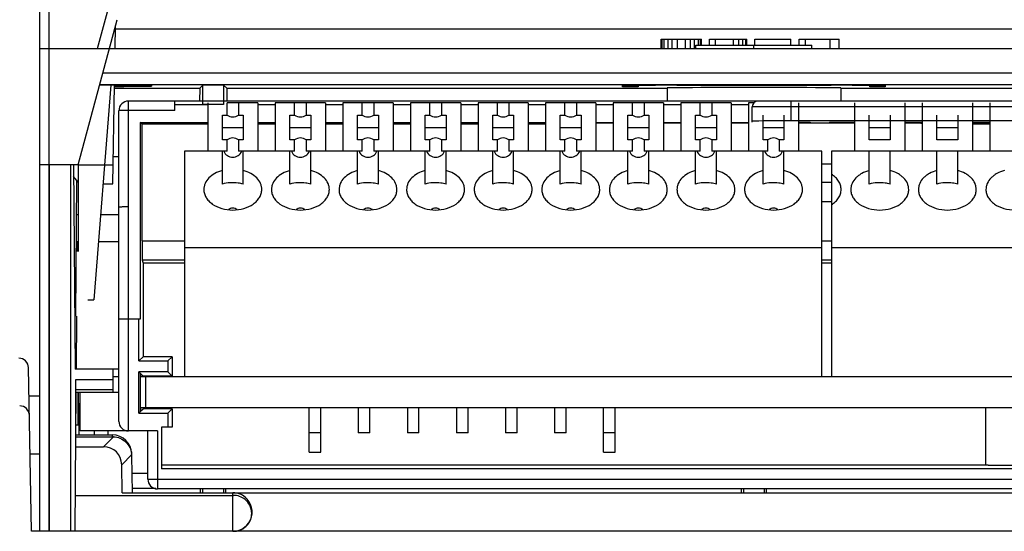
# Model space of a CAD drawing. Header units: millimetres. Extents: x 1117 to 38156, y -1945 to 7303.
# Tile 72 of 256: x 2638 to 2689, y 1294 to 1320. Entities that reach past the tile are written whole.
import ezdxf

# ---------------------------------------------------------------- set-up
doc = ezdxf.new("R2010")
doc.units = ezdxf.units.MM

msp = doc.modelspace()

# ---------------------------------------------------------------- linework, layer by layer
at = {"linetype": 'Continuous'}
for p, q in [((2639.257, 1293.718), (2639.257, 1334.718)), ((2638.757, 1334.218), (2638.757, 1293.718)), ((2644.446, 1328.753), (2641.757, 1318.718)), ((2640.772, 1312.718), (2642.787, 1320.236)), ((2642.68, 1318.718), (2642.7, 1319.914)), ((2642.696, 1319.761), (2708.757, 1319.761)), ((2670.957, 1318.718), (2670.957, 1319.218)), ((2670.957, 1319.218), (2673.041, 1319.218)), ((2671.009, 1318.718), (2671.009, 1319.218)), ((2671.114, 1318.718), (2671.114, 1319.218)), ((2671.322, 1318.718), (2671.322, 1319.218)), ((2671.53, 1318.718), (2671.53, 1319.218)), ((2671.791, 1318.718), (2671.791, 1319.218)), ((2672.207, 1318.718), (2672.207, 1319.218)), ((2672.468, 1318.718), (2672.468, 1319.218)), ((2672.676, 1318.718), (2672.676, 1319.218)), ((2672.884, 1318.918), (2672.884, 1319.218)), ((2672.989, 1318.918), (2672.989, 1319.218)), ((2673.041, 1318.918), (2673.041, 1319.218)), ((2673.457, 1318.918), (2673.457, 1319.218)), ((2673.457, 1319.218), (2675.384, 1319.218)), ((2673.77, 1318.918), (2673.77, 1319.218)), ((2674.707, 1318.918), (2674.707, 1319.218)), ((2674.968, 1318.918), (2674.968, 1319.218)), ((2675.176, 1318.918), (2675.176, 1319.218)), ((2675.332, 1318.918), (2675.332, 1319.218)), ((2675.384, 1318.918), (2675.384, 1319.218)), ((2675.801, 1318.918), (2675.801, 1319.218)), ((2675.801, 1319.218), (2677.676, 1319.218)), ((2677.676, 1318.918), (2677.676, 1319.218)), ((2678.093, 1318.918), (2678.093, 1319.218)), ((2678.093, 1319.218), (2680.176, 1319.218)), ((2678.405, 1319.218), (2678.405, 1318.918)), ((2679.707, 1318.718), (2679.707, 1319.218)), ((2680.176, 1318.718), (2680.176, 1319.218)), ((2712.757, 1318.718), (2638.757, 1318.718)), ((2672.757, 1318.718), (2672.757, 1318.918)), ((2672.757, 1318.918), (2678.757, 1318.918)), ((2675.757, 1318.718), (2675.757, 1318.918)), ((2678.757, 1318.718), (2678.757, 1318.918)), ((2711.121, 1317.465), (2642.044, 1317.465)), ((2642.462, 1316.844), (2641.572, 1305.718)), ((2644.556, 1316.844), (2641.878, 1316.844)), ((2711.118, 1316.862), (2641.882, 1316.862)), ((2642.557, 1311.725), (2642.647, 1316.844)), ((2642.644, 1316.71), (2643.132, 1316.71)), ((2643.132, 1316.68), (2642.644, 1316.68)), ((2642.644, 1316.678), (2647.057, 1316.678)), ((2642.646, 1316.788), (2644.555, 1316.788)), ((2643.132, 1316.68), (2643.132, 1316.71)), ((2644.556, 1316.844), (2644.555, 1316.788)), ((2647.057, 1316.678), (2647.047, 1316.018)), ((2647.057, 1316.678), (2647.228, 1316.849)), ((2647.223, 1315.833), (2647.228, 1316.849)), ((2648.287, 1316.849), (2647.228, 1316.849)), ((2648.287, 1316.849), (2648.292, 1315.833)), ((2648.458, 1316.678), (2648.287, 1316.849)), ((2648.458, 1316.678), (2648.468, 1316.018)), ((2648.458, 1316.678), (2671.257, 1316.678)), ((2668.957, 1316.755), (2668.957, 1316.819)), ((2669.757, 1316.755), (2668.957, 1316.755)), ((2669.757, 1316.819), (2669.757, 1316.755)), ((2671.257, 1316.695), (2671.257, 1316.018)), ((2671.757, 1316.834), (2672.757, 1316.834)), ((2679.757, 1316.83), (2671.757, 1316.83)), ((2673.757, 1316.839), (2673.757, 1316.843)), ((2673.757, 1316.843), (2677.757, 1316.843)), ((2677.757, 1316.843), (2677.757, 1316.839)), ((2678.757, 1316.834), (2679.757, 1316.834)), ((2680.257, 1316.695), (2680.257, 1316.018)), ((2680.257, 1316.678), (2703.057, 1316.678)), ((2681.757, 1316.755), (2681.757, 1316.819)), ((2682.557, 1316.755), (2681.757, 1316.755)), ((2682.557, 1316.819), (2682.557, 1316.755)), ((2643.372, 1298.918), (2643.372, 1316.018)), ((2708.172, 1316.018), (2643.372, 1316.018)), ((2645.772, 1315.536), (2645.772, 1316.018)), ((2677.672, 1316.018), (2677.672, 1314.987)), ((2642.872, 1299.418), (2642.872, 1315.518)), ((2645.772, 1315.536), (2643.372, 1315.536)), ((2647.472, 1315.818), (2645.772, 1315.818)), ((2648.292, 1315.833), (2647.223, 1315.833)), ((2647.472, 1315.918), (2647.472, 1313.418)), ((2648.472, 1315.295), (2648.472, 1315.918)), ((2650.072, 1315.918), (2648.472, 1315.918)), ((2649.072, 1315.918), (2649.072, 1315.295)), ((2650.072, 1315.918), (2650.072, 1313.418)), ((2650.972, 1315.818), (2650.072, 1315.818)), ((2650.972, 1315.918), (2650.972, 1313.418)), ((2653.572, 1315.918), (2650.972, 1315.918)), ((2651.972, 1315.295), (2651.972, 1315.918)), ((2652.572, 1315.918), (2652.572, 1315.295)), ((2653.572, 1315.918), (2653.572, 1313.418)), ((2654.472, 1315.818), (2653.572, 1315.818)), ((2654.472, 1315.918), (2654.472, 1313.418)), ((2657.072, 1315.918), (2654.472, 1315.918)), ((2655.472, 1315.295), (2655.472, 1315.918)), ((2656.072, 1315.918), (2656.072, 1315.295)), ((2657.072, 1315.918), (2657.072, 1313.418)), ((2657.972, 1315.818), (2657.072, 1315.818)), ((2657.972, 1315.918), (2657.972, 1313.418)), ((2660.572, 1315.918), (2657.972, 1315.918)), ((2658.972, 1315.295), (2658.972, 1315.918)), ((2659.572, 1315.918), (2659.572, 1315.295)), ((2660.572, 1315.918), (2660.572, 1313.418)), ((2661.472, 1315.818), (2660.572, 1315.818)), ((2661.472, 1315.918), (2661.472, 1313.418)), ((2664.072, 1315.918), (2661.472, 1315.918)), ((2662.472, 1315.295), (2662.472, 1315.918)), ((2663.072, 1315.918), (2663.072, 1315.295)), ((2664.072, 1315.918), (2664.072, 1313.418)), ((2664.972, 1315.818), (2664.072, 1315.818)), ((2664.972, 1315.918), (2664.972, 1313.418)), ((2667.572, 1315.918), (2664.972, 1315.918)), ((2665.972, 1315.295), (2665.972, 1315.918)), ((2666.572, 1315.918), (2666.572, 1315.295)), ((2667.572, 1315.918), (2667.572, 1313.418)), ((2668.472, 1315.818), (2667.572, 1315.818)), ((2668.472, 1315.918), (2668.472, 1313.418)), ((2671.072, 1315.918), (2668.472, 1315.918)), ((2669.472, 1315.295), (2669.472, 1315.918)), ((2670.072, 1315.918), (2670.072, 1315.295)), ((2671.072, 1315.918), (2671.072, 1313.418)), ((2671.972, 1315.818), (2671.072, 1315.818)), ((2671.972, 1315.918), (2671.972, 1313.418)), ((2674.572, 1315.918), (2671.972, 1315.918)), ((2672.972, 1315.295), (2672.972, 1315.918)), ((2673.572, 1315.918), (2673.572, 1315.295)), ((2674.572, 1315.918), (2674.572, 1313.418)), ((2675.472, 1315.818), (2674.572, 1315.818)), ((2675.472, 1315.918), (2675.472, 1313.418)), ((2675.752, 1315.918), (2675.472, 1315.918)), ((2675.672, 1314.931), (2675.672, 1315.718)), ((2708.172, 1315.718), (2675.672, 1315.718)), ((2678.072, 1315.918), (2678.072, 1313.418)), ((2680.972, 1315.918), (2680.972, 1313.418)), ((2683.572, 1315.918), (2683.572, 1313.418)), ((2684.472, 1315.918), (2684.472, 1313.418)), ((2687.072, 1315.918), (2687.072, 1313.418)), ((2687.972, 1315.918), (2687.972, 1313.418)), ((2643.975, 1314.915), (2643.973, 1304.718)), ((2644.072, 1314.818), (2643.975, 1314.915)), ((2643.975, 1314.915), (2647.472, 1314.915)), ((2648.232, 1314.004), (2648.232, 1315.295)), ((2648.232, 1315.295), (2648.472, 1315.295)), ((2649.072, 1315.295), (2649.313, 1315.295)), ((2649.313, 1315.295), (2649.313, 1314.004)), ((2650.072, 1314.915), (2650.972, 1314.915)), ((2651.732, 1314.004), (2651.732, 1315.295)), ((2651.732, 1315.295), (2651.972, 1315.295)), ((2652.572, 1315.295), (2652.813, 1315.295)), ((2652.813, 1315.295), (2652.813, 1314.004)), ((2653.572, 1314.915), (2654.472, 1314.915)), ((2655.232, 1314.004), (2655.232, 1315.295)), ((2655.232, 1315.295), (2655.472, 1315.295)), ((2656.072, 1315.295), (2656.313, 1315.295)), ((2656.313, 1315.295), (2656.313, 1314.004)), ((2657.072, 1314.915), (2657.972, 1314.915)), ((2658.732, 1314.004), (2658.732, 1315.295)), ((2658.732, 1315.295), (2658.972, 1315.295)), ((2659.572, 1315.295), (2659.813, 1315.295)), ((2659.813, 1315.295), (2659.813, 1314.004)), ((2660.572, 1314.915), (2661.472, 1314.915)), ((2662.232, 1314.004), (2662.232, 1315.295)), ((2662.232, 1315.295), (2662.472, 1315.295)), ((2663.072, 1315.295), (2663.313, 1315.295)), ((2663.313, 1315.295), (2663.313, 1314.004)), ((2664.072, 1314.915), (2664.972, 1314.915)), ((2665.732, 1314.004), (2665.732, 1315.295)), ((2665.732, 1315.295), (2665.972, 1315.295)), ((2666.572, 1315.295), (2666.813, 1315.295)), ((2666.813, 1315.295), (2666.813, 1314.004)), ((2667.572, 1314.915), (2668.472, 1314.915)), ((2669.232, 1314.004), (2669.232, 1315.295)), ((2669.232, 1315.295), (2669.472, 1315.295)), ((2670.072, 1315.295), (2670.313, 1315.295)), ((2670.313, 1315.295), (2670.313, 1314.004)), ((2671.072, 1314.915), (2671.972, 1314.915)), ((2672.732, 1314.004), (2672.732, 1315.295)), ((2672.732, 1315.295), (2672.972, 1315.295)), ((2673.572, 1315.295), (2673.813, 1315.295)), ((2673.813, 1315.295), (2673.813, 1314.004)), ((2674.572, 1314.915), (2675.472, 1314.915)), ((2676.232, 1314.004), (2676.232, 1315.295)), ((2677.313, 1315.295), (2677.313, 1314.004)), ((2707.641, 1314.987), (2677.672, 1314.987)), ((2678.072, 1314.92), (2678.672, 1314.92)), ((2678.672, 1314.92), (2678.672, 1314.915)), ((2679.672, 1314.92), (2679.672, 1314.915)), ((2679.672, 1314.92), (2680.972, 1314.92)), ((2679.672, 1314.915), (2680.972, 1314.915)), ((2681.732, 1314.004), (2681.732, 1315.295)), ((2682.813, 1315.295), (2682.813, 1314.004)), ((2683.572, 1314.92), (2684.472, 1314.92)), ((2683.572, 1314.915), (2684.472, 1314.915)), ((2685.232, 1314.004), (2685.232, 1315.295)), ((2686.313, 1315.295), (2686.313, 1314.004)), ((2687.072, 1314.92), (2687.972, 1314.92)), ((2687.072, 1314.915), (2687.972, 1314.915)), ((2644.072, 1308.775), (2644.072, 1314.818)), ((2647.472, 1314.818), (2644.072, 1314.818)), ((2648.232, 1314.649), (2649.313, 1314.649)), ((2650.972, 1314.818), (2650.072, 1314.818)), ((2651.732, 1314.649), (2652.813, 1314.649)), ((2654.472, 1314.818), (2653.572, 1314.818)), ((2655.232, 1314.649), (2656.313, 1314.649)), ((2657.972, 1314.818), (2657.072, 1314.818)), ((2658.732, 1314.649), (2659.813, 1314.649)), ((2661.472, 1314.818), (2660.572, 1314.818)), ((2662.232, 1314.649), (2663.313, 1314.649)), ((2664.972, 1314.818), (2664.072, 1314.818)), ((2665.732, 1314.649), (2666.813, 1314.649)), ((2669.232, 1314.649), (2670.313, 1314.649)), ((2671.972, 1314.87), (2671.072, 1314.87)), ((2672.732, 1314.649), (2673.813, 1314.649)), ((2675.472, 1314.87), (2674.572, 1314.87)), ((2676.232, 1314.649), (2677.313, 1314.649)), ((2680.972, 1314.87), (2678.072, 1314.87)), ((2681.732, 1314.649), (2682.813, 1314.649)), ((2685.232, 1314.649), (2686.313, 1314.649)), ((2687.972, 1314.818), (2687.072, 1314.818)), ((2648.472, 1314.004), (2648.232, 1314.004)), ((2648.472, 1313.418), (2648.472, 1314.004)), ((2649.072, 1314.004), (2649.072, 1313.418)), ((2649.313, 1314.004), (2649.072, 1314.004)), ((2651.972, 1314.004), (2651.732, 1314.004)), ((2651.972, 1313.418), (2651.972, 1314.004)), ((2652.572, 1314.004), (2652.572, 1313.418)), ((2652.813, 1314.004), (2652.572, 1314.004)), ((2655.472, 1314.004), (2655.232, 1314.004)), ((2655.472, 1313.418), (2655.472, 1314.004)), ((2656.072, 1314.004), (2656.072, 1313.418)), ((2656.313, 1314.004), (2656.072, 1314.004)), ((2658.972, 1314.004), (2658.732, 1314.004)), ((2658.972, 1313.418), (2658.972, 1314.004)), ((2659.572, 1314.004), (2659.572, 1313.418)), ((2659.813, 1314.004), (2659.572, 1314.004)), ((2662.472, 1314.004), (2662.232, 1314.004)), ((2662.472, 1313.418), (2662.472, 1314.004)), ((2663.072, 1314.004), (2663.072, 1313.418)), ((2663.313, 1314.004), (2663.072, 1314.004)), ((2665.972, 1314.004), (2665.732, 1314.004)), ((2665.972, 1313.418), (2665.972, 1314.004)), ((2666.572, 1314.004), (2666.572, 1313.418)), ((2666.813, 1314.004), (2666.572, 1314.004)), ((2669.472, 1314.004), (2669.232, 1314.004)), ((2669.472, 1313.418), (2669.472, 1314.004)), ((2670.072, 1314.004), (2670.072, 1313.418)), ((2670.313, 1314.004), (2670.072, 1314.004)), ((2672.972, 1314.004), (2672.732, 1314.004)), ((2672.972, 1313.418), (2672.972, 1314.004)), ((2673.572, 1314.004), (2673.572, 1313.418)), ((2673.813, 1314.004), (2673.572, 1314.004)), ((2676.472, 1314.004), (2676.232, 1314.004)), ((2676.472, 1313.418), (2676.472, 1314.004)), ((2677.072, 1314.004), (2677.072, 1313.418)), ((2677.313, 1314.004), (2677.072, 1314.004)), ((2682.813, 1314.004), (2681.732, 1314.004)), ((2686.313, 1314.004), (2685.232, 1314.004)), ((2646.272, 1313.418), (2646.272, 1301.718)), ((2648.472, 1313.418), (2646.272, 1313.418)), ((2648.232, 1311.714), (2648.232, 1313.418)), ((2651.972, 1313.418), (2649.072, 1313.418)), ((2649.313, 1311.714), (2649.313, 1313.418)), ((2651.732, 1311.714), (2651.732, 1313.418)), ((2655.472, 1313.418), (2652.572, 1313.418)), ((2652.813, 1311.714), (2652.813, 1313.418)), ((2655.232, 1311.714), (2655.232, 1313.418)), ((2658.972, 1313.418), (2656.072, 1313.418)), ((2656.313, 1311.714), (2656.313, 1313.418)), ((2658.732, 1311.714), (2658.732, 1313.418)), ((2662.472, 1313.418), (2659.572, 1313.418)), ((2659.813, 1311.714), (2659.813, 1313.418)), ((2662.232, 1311.714), (2662.232, 1313.418)), ((2665.972, 1313.418), (2663.072, 1313.418)), ((2663.313, 1311.714), (2663.313, 1313.418)), ((2665.732, 1311.714), (2665.732, 1313.418)), ((2669.472, 1313.418), (2666.572, 1313.418)), ((2666.813, 1311.714), (2666.813, 1313.418)), ((2669.232, 1311.714), (2669.232, 1313.418)), ((2672.972, 1313.418), (2670.072, 1313.418)), ((2670.313, 1311.714), (2670.313, 1313.418)), ((2672.732, 1311.714), (2672.732, 1313.418)), ((2676.472, 1313.418), (2673.572, 1313.418)), ((2673.813, 1311.714), (2673.813, 1313.418)), ((2676.232, 1311.714), (2676.232, 1313.418)), ((2679.272, 1313.418), (2677.072, 1313.418)), ((2677.313, 1311.714), (2677.313, 1313.418)), ((2679.272, 1301.718), (2679.272, 1313.418)), ((2679.772, 1313.418), (2679.772, 1301.718)), ((2705.772, 1313.418), (2679.772, 1313.418)), ((2681.732, 1311.714), (2681.732, 1313.418)), ((2682.813, 1311.714), (2682.813, 1313.418)), ((2685.232, 1311.714), (2685.232, 1313.418)), ((2686.313, 1311.714), (2686.313, 1313.418)), ((2642.582, 1313.151), (2642.872, 1313.151)), ((2640.772, 1312.718), (2638.772, 1312.718)), ((2639.272, 1312.718), (2639.272, 1293.718)), ((2640.393, 1293.718), (2640.393, 1312.718)), ((2640.525, 1312.718), (2640.618, 1302.118)), ((2640.772, 1312.718), (2640.772, 1308.218)), ((2640.772, 1312.709), (2642.575, 1312.709)), ((2679.272, 1312.762), (2679.772, 1312.762)), ((2640.772, 1311.82), (2640.531, 1312.11)), ((2640.681, 1311.929), (2640.62, 1304.868)), ((2642.053, 1311.725), (2642.557, 1311.725)), ((2679.772, 1311.804), (2679.272, 1311.804)), ((2679.272, 1310.818), (2679.772, 1310.818)), ((2640.772, 1310.118), (2640.666, 1310.118)), ((2642.872, 1310.118), (2641.924, 1310.118)), ((2640.772, 1308.718), (2640.653, 1308.718)), ((2640.73, 1308.218), (2640.735, 1308.718)), ((2642.872, 1308.718), (2641.812, 1308.718)), ((2644.072, 1308.775), (2646.272, 1308.775)), ((2679.272, 1308.418), (2646.272, 1308.418)), ((2679.272, 1308.775), (2679.772, 1308.775)), ((2705.772, 1308.418), (2679.772, 1308.418)), ((2644.077, 1307.776), (2644.125, 1307.618)), ((2646.272, 1307.776), (2644.077, 1307.776)), ((2679.772, 1307.776), (2679.272, 1307.776)), ((2644.125, 1307.618), (2644.125, 1302.77)), ((2646.272, 1307.618), (2644.125, 1307.618)), ((2679.772, 1307.618), (2679.272, 1307.618)), ((2641.272, 1305.718), (2641.572, 1305.718)), ((2640.677, 1302.118), (2640.701, 1304.867)), ((2643.973, 1304.718), (2642.872, 1304.718)), ((2643.903, 1302.549), (2643.903, 1304.718)), ((2643.903, 1302.549), (2644.125, 1302.77)), ((2645.625, 1302.77), (2644.125, 1302.77)), ((2645.625, 1302.77), (2645.403, 1302.549)), ((2645.625, 1302.77), (2645.625, 1301.766)), ((2638.342, 1293.718), (2638.194, 1302.201)), ((2643.903, 1302.549), (2645.403, 1302.549)), ((2645.403, 1302.549), (2645.403, 1301.987)), ((2642.872, 1302.118), (2640.618, 1302.118)), ((2642.572, 1300.918), (2642.572, 1302.118)), ((2642.872, 1301.718), (2642.572, 1301.718)), ((2643.903, 1299.849), (2643.903, 1301.987)), ((2643.903, 1301.987), (2643.973, 1301.917)), ((2645.403, 1301.987), (2643.903, 1301.987)), ((2643.973, 1301.917), (2643.973, 1299.919)), ((2643.999, 1301.891), (2643.973, 1301.891)), ((2707.571, 1301.718), (2643.973, 1301.718)), ((2643.999, 1301.891), (2643.999, 1301.718)), ((2643.999, 1301.891), (2644.125, 1301.766)), ((2644.125, 1301.766), (2644.125, 1301.718)), ((2645.625, 1301.766), (2644.125, 1301.766)), ((2644.272, 1300.118), (2644.272, 1301.718)), ((2645.625, 1301.766), (2645.403, 1301.987)), ((2640.622, 1301.575), (2640.622, 1298.561)), ((2642.572, 1301.575), (2640.622, 1301.575)), ((2638.757, 1300.718), (2638.22, 1300.718)), ((2642.572, 1301.049), (2640.622, 1301.049)), ((2642.872, 1300.918), (2640.625, 1300.918)), ((2640.647, 1298.718), (2640.667, 1300.918)), ((2640.747, 1300.919), (2640.756, 1299.218)), ((2640.817, 1298.721), (2640.778, 1300.921)), ((2640.872, 1298.918), (2640.872, 1300.918)), ((2640.752, 1300.018), (2640.794, 1300.018)), ((2643.903, 1299.849), (2643.973, 1299.919)), ((2643.903, 1299.849), (2645.403, 1299.849)), ((2707.571, 1300.118), (2643.973, 1300.118)), ((2643.999, 1299.945), (2643.973, 1299.945)), ((2643.999, 1300.118), (2643.999, 1299.945)), ((2643.999, 1299.945), (2644.125, 1300.07)), ((2644.125, 1300.118), (2644.125, 1300.07)), ((2645.625, 1300.07), (2644.125, 1300.07)), ((2645.403, 1299.849), (2645.625, 1300.07)), ((2645.403, 1299.849), (2645.403, 1299.118)), ((2645.625, 1300.07), (2645.625, 1299.118)), ((2652.732, 1297.818), (2652.732, 1300.118)), ((2653.332, 1297.818), (2653.332, 1300.118)), ((2655.272, 1300.118), (2655.272, 1298.818)), ((2655.872, 1298.818), (2655.872, 1300.118)), ((2657.812, 1300.118), (2657.812, 1298.818)), ((2658.412, 1298.818), (2658.412, 1300.118)), ((2660.352, 1300.118), (2660.352, 1298.818)), ((2660.952, 1298.818), (2660.952, 1300.118)), ((2662.892, 1300.118), (2662.892, 1298.818)), ((2663.492, 1298.818), (2663.492, 1300.118)), ((2665.432, 1300.118), (2665.432, 1298.818)), ((2666.032, 1298.818), (2666.032, 1300.118)), ((2667.972, 1297.818), (2667.972, 1300.118)), ((2668.572, 1297.818), (2668.572, 1300.118)), ((2687.772, 1297.16), (2687.772, 1300.118)), ((2640.808, 1299.218), (2640.652, 1299.218)), ((2645.072, 1299.118), (2645.072, 1296.949)), ((2645.625, 1299.118), (2645.072, 1299.118)), ((2640.604, 1293.718), (2640.647, 1298.622)), ((2640.647, 1298.718), (2642.537, 1298.718)), ((2640.647, 1298.622), (2642.539, 1298.622)), ((2644.872, 1298.918), (2640.872, 1298.918)), ((2641.613, 1298.718), (2641.609, 1298.918)), ((2642.59, 1298.621), (2642.077, 1298.096)), ((2642.317, 1298.714), (2642.313, 1298.918)), ((2642.539, 1298.622), (2642.537, 1298.718)), ((2644.372, 1296.418), (2644.372, 1298.918)), ((2644.872, 1298.918), (2644.872, 1295.918)), ((2653.332, 1298.818), (2652.732, 1298.818)), ((2655.872, 1298.818), (2655.272, 1298.818)), ((2658.412, 1298.818), (2657.812, 1298.818)), ((2660.952, 1298.818), (2660.352, 1298.818)), ((2663.492, 1298.818), (2662.892, 1298.818)), ((2666.032, 1298.818), (2665.432, 1298.818)), ((2668.572, 1298.818), (2667.972, 1298.818)), ((2640.622, 1298.561), (2640.646, 1298.561)), ((2640.642, 1298.096), (2642.077, 1298.096)), ((2638.757, 1297.718), (2638.272, 1297.718)), ((2643.021, 1297.168), (2643.536, 1297.696)), ((2643.572, 1295.718), (2643.539, 1297.64)), ((2652.732, 1297.818), (2653.332, 1297.818)), ((2667.972, 1297.818), (2668.572, 1297.818)), ((2643.046, 1295.718), (2643.021, 1297.168)), ((2645.072, 1297.17), (2687.772, 1297.17)), ((2644.372, 1296.718), (2643.555, 1296.718)), ((2706.472, 1296.949), (2645.072, 1296.949)), ((2644.372, 1296.418), (2707.172, 1296.418)), ((2640.62, 1295.582), (2648.757, 1295.582)), ((2643.046, 1295.718), (2708.499, 1295.718)), ((2644.785, 1295.932), (2643.572, 1295.932)), ((2706.672, 1295.918), (2644.872, 1295.918)), ((2647.107, 1295.708), (2647.107, 1295.918)), ((2647.227, 1295.718), (2647.226, 1295.918)), ((2648.289, 1295.918), (2648.288, 1295.718)), ((2648.407, 1295.708), (2648.407, 1295.918)), ((2648.757, 1295.582), (2648.757, 1293.718)), ((2648.757, 1295.582), (2648.812, 1295.582)), ((2648.772, 1293.718), (2648.772, 1295.718)), ((2675.107, 1295.708), (2675.107, 1295.918)), ((2675.227, 1295.718), (2675.226, 1295.918)), ((2676.289, 1295.918), (2676.288, 1295.718)), ((2676.407, 1295.708), (2676.407, 1295.918)), ((2713.202, 1293.718), (2638.342, 1293.718))]:
    msp.add_line(p, q, dxfattribs=at)
for centre, radius, start, end in [((2643.372, 1315.518), 0.5, 90, 180), ((2675.972, 1315.718), 0.3, 90, 180), ((2643.372, 1299.418), 0.5, 180, 270), ((2642.537, 1297.718), 1, 1, 90), ((2642.539, 1297.672), 0.95, 86.9311, 89.9996), ((2642.56, 1297.623), 0.979, 4.2509, 6.4501), ((2644.872, 1296.418), 0.5, 180, 270), ((2648.807, 1294.669), 0.95, 270.0051, 289.4908)]:
    msp.add_arc(centre, radius, start, end, dxfattribs=at)
for centre, major_axis, ratio, start_param, end_param in [((2671.757, 1316.819), (2.8, 0), 0.005236, 1.570795, 3.141591), ((2675.757, 1316.695), (4.5, 0), 0.005236, 6.283185, 9.424778), ((2672.757, 1316.839), (1, 0), 0.005236, -1.570798, -0.000001), ((2678.757, 1316.839), (1, 0), 0.005236, 3.141591, 4.712388), ((2679.757, 1316.819), (2.8, 0), 0.005236, -0.000001, 1.570795), ((2648.772, 1315.695), (0.5, 0), 1, -2.214297, -0.927295), ((2652.272, 1315.695), (0.5, 0), 1, -2.214297, -0.927295), ((2655.772, 1315.695), (0.5, 0), 1, -2.214297, -0.927295), ((2659.272, 1315.695), (0.5, 0), 1, -2.214297, -0.927295), ((2662.772, 1315.695), (0.5, 0), 1, -2.214297, -0.927295), ((2666.272, 1315.695), (0.5, 0), 1, -2.214297, -0.927295), ((2669.772, 1315.695), (0.5, 0), 1, -2.214297, -0.927295), ((2673.272, 1315.695), (0.5, 0), 1, -2.214297, -0.927295), ((2677.672, 1314.977), (2, 0), 0.005236, 1.570796, 3.141593), ((2669.695, 1314.855), (3, 0), 0.005236, 1.991632, 2.362867), ((2681.85, 1314.855), (3, 0), 0.005236, 0.500608, 0.956069), ((2648.772, 1313.604), (0.5, 0), 1, 0.927295, 2.214297), ((2652.272, 1313.604), (0.5, 0), 1, 0.927295, 2.214297), ((2655.772, 1313.604), (0.5, 0), 1, 0.927295, 2.214297), ((2659.272, 1313.604), (0.5, 0), 1, 0.927295, 2.214297), ((2662.772, 1313.604), (0.5, 0), 1, 0.927295, 2.214297), ((2666.272, 1313.604), (0.5, 0), 1, 0.927295, 2.214297), ((2669.772, 1313.604), (0.5, 0), 1, 0.927295, 2.214297), ((2673.272, 1313.604), (0.5, 0), 1, 0.927295, 2.214297), ((2676.772, 1313.604), (0.5, 0), 1, 0.927295, 2.214297), ((2648.772, 1313.604), (0, 0.5), 1, -4.331686, -1.951499), ((2652.272, 1313.604), (0, 0.5), 1, -4.331686, -1.951499), ((2655.772, 1313.604), (0.5, 0), 1, -2.76089, -0.380703), ((2659.272, 1313.604), (0.5, 0), 1, -2.76089, -0.380703), ((2662.772, 1313.604), (0.5, 0), 1, -2.76089, -0.380703), ((2666.272, 1313.604), (0.5, 0), 1, -2.76089, -0.380703), ((2669.772, 1313.604), (0.5, 0), 1, -2.76089, -0.380703), ((2673.272, 1313.604), (0, 0.5), 1, -4.331686, -1.951499), ((2676.772, 1313.604), (0, 0.5), 1, -4.331686, -1.951499), ((2644.077, 1308.775), (0, 1), 0.005236, 1.570796, 3.124139), ((2637.737, 1299.719), (-0.006, 0.5), 0.999635, -1.564655, -0.01131), ((2641.964, 1297.036), (-0.778, -0.797), 0.897838, 2.415635, 3.861539), ((2642.54, 1297.572), (0.702, 0.748), 0.951184, -0.774409, -0.717864), ((2648.772, 1294.718), (0, 1), 1, -0.442721, 0), ((2648.772, 1294.718), (0, 1), 1, 3.141593, 5.764531), ((2648.772, 1294.718), (1, 0), 1, 1.052142, 1.128075)]:
    msp.add_ellipse(centre, major_axis=major_axis, ratio=ratio, start_param=start_param, end_param=end_param, dxfattribs=at)
for points, knots in [([(2643.372, 1315.536), (2643.34, 1315.536), (2643.276, 1315.535), (2643.183, 1315.534), (2643.098, 1315.533), (2643.023, 1315.531), (2642.969, 1315.529), (2642.933, 1315.526), (2642.912, 1315.525), (2642.895, 1315.523), (2642.883, 1315.522), (2642.877, 1315.52), (2642.872, 1315.519), (2642.872, 1315.518)], [0, 0, 0, 0, 0.194483, 0.381868, 0.55436, 0.705569, 0.82979, 0.880197, 0.922181, 0.955332, 0.979332, 0.994095, 1, 1, 1, 1]), ([(2648.232, 1312.421), (2648.096, 1312.385), (2647.844, 1312.285), (2647.53, 1312.055), (2647.354, 1311.807), (2647.284, 1311.593), (2647.272, 1311.485), (2647.272, 1311.432)], [0, 0, 0, 0, 0.285287, 0.546072, 0.781015, 0.891713, 1, 1, 1, 1]), ([(2650.272, 1311.432), (2650.272, 1311.485), (2650.261, 1311.593), (2650.191, 1311.807), (2650.014, 1312.055), (2649.7, 1312.285), (2649.448, 1312.385), (2649.313, 1312.421)], [0, 0, 0, 0, 0.108287, 0.218985, 0.453928, 0.714713, 1, 1, 1, 1]), ([(2651.732, 1312.421), (2651.596, 1312.385), (2651.344, 1312.285), (2651.03, 1312.055), (2650.854, 1311.807), (2650.784, 1311.593), (2650.772, 1311.485), (2650.772, 1311.432)], [0, 0, 0, 0, 0.285287, 0.546072, 0.781015, 0.891713, 1, 1, 1, 1]), ([(2653.772, 1311.432), (2653.772, 1311.485), (2653.761, 1311.593), (2653.691, 1311.807), (2653.514, 1312.055), (2653.2, 1312.285), (2652.948, 1312.385), (2652.813, 1312.421)], [0, 0, 0, 0, 0.108287, 0.218985, 0.453928, 0.714713, 1, 1, 1, 1]), ([(2655.232, 1312.421), (2655.096, 1312.385), (2654.844, 1312.285), (2654.53, 1312.055), (2654.354, 1311.807), (2654.284, 1311.593), (2654.272, 1311.485), (2654.272, 1311.432)], [0, 0, 0, 0, 0.285287, 0.546072, 0.781015, 0.891713, 1, 1, 1, 1]), ([(2657.272, 1311.432), (2657.272, 1311.485), (2657.261, 1311.593), (2657.191, 1311.807), (2657.014, 1312.055), (2656.7, 1312.285), (2656.448, 1312.385), (2656.313, 1312.421)], [0, 0, 0, 0, 0.108287, 0.218985, 0.453928, 0.714713, 1, 1, 1, 1]), ([(2658.732, 1312.421), (2658.596, 1312.385), (2658.344, 1312.285), (2658.03, 1312.055), (2657.854, 1311.807), (2657.784, 1311.593), (2657.772, 1311.485), (2657.772, 1311.432)], [0, 0, 0, 0, 0.285287, 0.546072, 0.781015, 0.891713, 1, 1, 1, 1]), ([(2660.772, 1311.432), (2660.772, 1311.485), (2660.761, 1311.593), (2660.691, 1311.807), (2660.514, 1312.055), (2660.2, 1312.285), (2659.948, 1312.385), (2659.813, 1312.421)], [0, 0, 0, 0, 0.108287, 0.218985, 0.453928, 0.714713, 1, 1, 1, 1]), ([(2662.232, 1312.421), (2662.096, 1312.385), (2661.844, 1312.285), (2661.53, 1312.055), (2661.354, 1311.807), (2661.284, 1311.593), (2661.272, 1311.485), (2661.272, 1311.432)], [0, 0, 0, 0, 0.285287, 0.546072, 0.781015, 0.891713, 1, 1, 1, 1]), ([(2664.272, 1311.432), (2664.272, 1311.485), (2664.261, 1311.593), (2664.191, 1311.807), (2664.014, 1312.055), (2663.7, 1312.285), (2663.448, 1312.385), (2663.313, 1312.421)], [0, 0, 0, 0, 0.108287, 0.218985, 0.453928, 0.714713, 1, 1, 1, 1]), ([(2665.732, 1312.421), (2665.596, 1312.385), (2665.344, 1312.285), (2665.03, 1312.055), (2664.854, 1311.807), (2664.784, 1311.593), (2664.772, 1311.485), (2664.772, 1311.432)], [0, 0, 0, 0, 0.285287, 0.546072, 0.781015, 0.891713, 1, 1, 1, 1]), ([(2667.772, 1311.432), (2667.772, 1311.485), (2667.761, 1311.593), (2667.691, 1311.807), (2667.514, 1312.055), (2667.2, 1312.285), (2666.948, 1312.385), (2666.813, 1312.421)], [0, 0, 0, 0, 0.108287, 0.218985, 0.453928, 0.714713, 1, 1, 1, 1]), ([(2669.232, 1312.421), (2669.096, 1312.385), (2668.844, 1312.285), (2668.53, 1312.055), (2668.354, 1311.807), (2668.284, 1311.593), (2668.272, 1311.485), (2668.272, 1311.432)], [0, 0, 0, 0, 0.285287, 0.546072, 0.781015, 0.891713, 1, 1, 1, 1]), ([(2671.272, 1311.432), (2671.272, 1311.485), (2671.261, 1311.593), (2671.191, 1311.807), (2671.014, 1312.055), (2670.7, 1312.285), (2670.448, 1312.385), (2670.313, 1312.421)], [0, 0, 0, 0, 0.108287, 0.218985, 0.453928, 0.714713, 1, 1, 1, 1]), ([(2672.732, 1312.421), (2672.596, 1312.385), (2672.344, 1312.285), (2672.03, 1312.055), (2671.854, 1311.807), (2671.784, 1311.593), (2671.772, 1311.485), (2671.772, 1311.432)], [0, 0, 0, 0, 0.285287, 0.546072, 0.781015, 0.891713, 1, 1, 1, 1]), ([(2674.772, 1311.432), (2674.772, 1311.485), (2674.761, 1311.593), (2674.691, 1311.807), (2674.514, 1312.055), (2674.2, 1312.285), (2673.948, 1312.385), (2673.813, 1312.421)], [0, 0, 0, 0, 0.108287, 0.218985, 0.453928, 0.714713, 1, 1, 1, 1]), ([(2676.232, 1312.421), (2676.096, 1312.385), (2675.844, 1312.285), (2675.53, 1312.055), (2675.354, 1311.807), (2675.284, 1311.593), (2675.272, 1311.485), (2675.272, 1311.432)], [0, 0, 0, 0, 0.285287, 0.546072, 0.781015, 0.891713, 1, 1, 1, 1]), ([(2678.272, 1311.432), (2678.272, 1311.485), (2678.261, 1311.593), (2678.191, 1311.807), (2678.014, 1312.055), (2677.7, 1312.285), (2677.448, 1312.385), (2677.313, 1312.421)], [0, 0, 0, 0, 0.108287, 0.218985, 0.453928, 0.714713, 1, 1, 1, 1]), ([(2681.732, 1312.421), (2681.596, 1312.385), (2681.402, 1312.308), (2681.176, 1312.162), (2680.992, 1312.001), (2680.854, 1311.807), (2680.784, 1311.593), (2680.772, 1311.485), (2680.772, 1311.432)], [0, 0, 0, 0, 0.285092, 0.419056, 0.546384, 0.781166, 0.891787, 1, 1, 1, 1]), ([(2683.772, 1311.432), (2683.772, 1311.485), (2683.761, 1311.593), (2683.691, 1311.807), (2683.553, 1312.001), (2683.368, 1312.162), (2683.142, 1312.308), (2682.948, 1312.385), (2682.813, 1312.421)], [0, 0, 0, 0, 0.108213, 0.218834, 0.453616, 0.580944, 0.714908, 1, 1, 1, 1]), ([(2685.232, 1312.421), (2685.096, 1312.385), (2684.902, 1312.308), (2684.676, 1312.162), (2684.492, 1312.001), (2684.354, 1311.807), (2684.284, 1311.593), (2684.272, 1311.485), (2684.272, 1311.432)], [0, 0, 0, 0, 0.285092, 0.419056, 0.546384, 0.781166, 0.891787, 1, 1, 1, 1]), ([(2687.272, 1311.432), (2687.272, 1311.485), (2687.261, 1311.593), (2687.191, 1311.807), (2687.053, 1312.001), (2686.868, 1312.162), (2686.642, 1312.308), (2686.448, 1312.385), (2686.313, 1312.421)], [0, 0, 0, 0, 0.108213, 0.218834, 0.453616, 0.580944, 0.714908, 1, 1, 1, 1]), ([(2688.732, 1312.421), (2688.596, 1312.385), (2688.402, 1312.308), (2688.176, 1312.162), (2687.992, 1312.001), (2687.854, 1311.807), (2687.784, 1311.593), (2687.772, 1311.485), (2687.772, 1311.432)], [0, 0, 0, 0, 0.285092, 0.419056, 0.546384, 0.781166, 0.891787, 1, 1, 1, 1]), ([(2680.272, 1311.432), (2680.272, 1311.507), (2680.249, 1311.66), (2680.147, 1311.875), (2679.985, 1312.069), (2679.848, 1312.175), (2679.772, 1312.223)], [0, 0, 0, 0, 0.229787, 0.469062, 0.724752, 1, 1, 1, 1]), ([(2647.272, 1311.432), (2647.272, 1311.362), (2647.292, 1311.22), (2647.381, 1311.018), (2647.523, 1310.833), (2647.782, 1310.613), (2648.205, 1310.422), (2648.772, 1310.345), (2649.34, 1310.422), (2649.762, 1310.613), (2650.022, 1310.833), (2650.164, 1311.018), (2650.252, 1311.22), (2650.272, 1311.362), (2650.272, 1311.432)], [0, 0, 0, 0, 0.051724, 0.105338, 0.162249, 0.223215, 0.356471, 0.499996, 0.643521, 0.776778, 0.837746, 0.894659, 0.948275, 1, 1, 1, 1]), ([(2649.313, 1311.714), (2649.226, 1311.738), (2648.869, 1311.809), (2648.494, 1311.786), (2648.232, 1311.714)], [0, 0, 0, 0, 0.248969, 1, 1, 1, 1]), ([(2650.772, 1311.432), (2650.772, 1311.362), (2650.792, 1311.22), (2650.881, 1311.018), (2651.023, 1310.833), (2651.282, 1310.613), (2651.705, 1310.422), (2652.272, 1310.345), (2652.84, 1310.422), (2653.262, 1310.613), (2653.522, 1310.833), (2653.664, 1311.018), (2653.752, 1311.22), (2653.772, 1311.362), (2653.772, 1311.432)], [0, 0, 0, 0, 0.051724, 0.105338, 0.162249, 0.223215, 0.356471, 0.499996, 0.643521, 0.776778, 0.837746, 0.894659, 0.948275, 1, 1, 1, 1]), ([(2652.813, 1311.714), (2652.726, 1311.738), (2652.369, 1311.809), (2651.994, 1311.786), (2651.732, 1311.714)], [0, 0, 0, 0, 0.248969, 1, 1, 1, 1]), ([(2654.272, 1311.432), (2654.272, 1311.362), (2654.292, 1311.22), (2654.381, 1311.018), (2654.523, 1310.833), (2654.782, 1310.613), (2655.205, 1310.422), (2655.772, 1310.345), (2656.34, 1310.422), (2656.762, 1310.613), (2657.022, 1310.833), (2657.164, 1311.018), (2657.252, 1311.22), (2657.272, 1311.362), (2657.272, 1311.432)], [0, 0, 0, 0, 0.051724, 0.105338, 0.162249, 0.223215, 0.356471, 0.499996, 0.643521, 0.776778, 0.837746, 0.894659, 0.948275, 1, 1, 1, 1]), ([(2656.313, 1311.714), (2656.226, 1311.738), (2655.869, 1311.809), (2655.494, 1311.786), (2655.232, 1311.714)], [0, 0, 0, 0, 0.248969, 1, 1, 1, 1]), ([(2657.772, 1311.432), (2657.772, 1311.362), (2657.792, 1311.22), (2657.881, 1311.018), (2658.023, 1310.833), (2658.282, 1310.613), (2658.705, 1310.422), (2659.272, 1310.345), (2659.84, 1310.422), (2660.262, 1310.613), (2660.522, 1310.833), (2660.664, 1311.018), (2660.752, 1311.22), (2660.772, 1311.362), (2660.772, 1311.432)], [0, 0, 0, 0, 0.051724, 0.105338, 0.162249, 0.223215, 0.356471, 0.499996, 0.643521, 0.776778, 0.837746, 0.894659, 0.948275, 1, 1, 1, 1]), ([(2659.813, 1311.714), (2659.726, 1311.738), (2659.369, 1311.809), (2658.994, 1311.786), (2658.732, 1311.714)], [0, 0, 0, 0, 0.248969, 1, 1, 1, 1]), ([(2661.272, 1311.432), (2661.272, 1311.362), (2661.292, 1311.22), (2661.381, 1311.018), (2661.523, 1310.833), (2661.782, 1310.613), (2662.205, 1310.422), (2662.772, 1310.345), (2663.34, 1310.422), (2663.762, 1310.613), (2664.022, 1310.833), (2664.164, 1311.018), (2664.252, 1311.22), (2664.272, 1311.362), (2664.272, 1311.432)], [0, 0, 0, 0, 0.051724, 0.105338, 0.162249, 0.223215, 0.356471, 0.499996, 0.643521, 0.776778, 0.837746, 0.894659, 0.948275, 1, 1, 1, 1]), ([(2663.313, 1311.714), (2663.226, 1311.738), (2662.869, 1311.809), (2662.494, 1311.786), (2662.232, 1311.714)], [0, 0, 0, 0, 0.248969, 1, 1, 1, 1]), ([(2664.772, 1311.432), (2664.772, 1311.362), (2664.792, 1311.22), (2664.881, 1311.018), (2665.023, 1310.833), (2665.282, 1310.613), (2665.705, 1310.422), (2666.272, 1310.345), (2666.84, 1310.422), (2667.262, 1310.613), (2667.522, 1310.833), (2667.664, 1311.018), (2667.752, 1311.22), (2667.772, 1311.362), (2667.772, 1311.432)], [0, 0, 0, 0, 0.051724, 0.105338, 0.162249, 0.223215, 0.356471, 0.499996, 0.643521, 0.776778, 0.837746, 0.894659, 0.948275, 1, 1, 1, 1]), ([(2666.813, 1311.714), (2666.726, 1311.738), (2666.369, 1311.809), (2665.994, 1311.786), (2665.732, 1311.714)], [0, 0, 0, 0, 0.248969, 1, 1, 1, 1]), ([(2668.272, 1311.432), (2668.272, 1311.362), (2668.292, 1311.22), (2668.381, 1311.018), (2668.523, 1310.833), (2668.782, 1310.613), (2669.205, 1310.422), (2669.772, 1310.345), (2670.34, 1310.422), (2670.762, 1310.613), (2671.022, 1310.833), (2671.164, 1311.018), (2671.252, 1311.22), (2671.272, 1311.362), (2671.272, 1311.432)], [0, 0, 0, 0, 0.051724, 0.105338, 0.162249, 0.223215, 0.356471, 0.499996, 0.643521, 0.776778, 0.837746, 0.894659, 0.948275, 1, 1, 1, 1]), ([(2670.313, 1311.714), (2670.226, 1311.738), (2669.869, 1311.809), (2669.494, 1311.786), (2669.232, 1311.714)], [0, 0, 0, 0, 0.248969, 1, 1, 1, 1]), ([(2671.772, 1311.432), (2671.772, 1311.362), (2671.792, 1311.22), (2671.881, 1311.018), (2672.023, 1310.833), (2672.282, 1310.613), (2672.705, 1310.422), (2673.272, 1310.345), (2673.84, 1310.422), (2674.262, 1310.613), (2674.522, 1310.833), (2674.664, 1311.018), (2674.752, 1311.22), (2674.772, 1311.362), (2674.772, 1311.432)], [0, 0, 0, 0, 0.051724, 0.105338, 0.162249, 0.223215, 0.356471, 0.499996, 0.643521, 0.776778, 0.837746, 0.894659, 0.948275, 1, 1, 1, 1]), ([(2673.813, 1311.714), (2673.726, 1311.738), (2673.369, 1311.809), (2672.994, 1311.786), (2672.732, 1311.714)], [0, 0, 0, 0, 0.248969, 1, 1, 1, 1]), ([(2675.272, 1311.432), (2675.272, 1311.362), (2675.292, 1311.22), (2675.381, 1311.018), (2675.523, 1310.833), (2675.782, 1310.613), (2676.205, 1310.422), (2676.772, 1310.345), (2677.34, 1310.422), (2677.762, 1310.613), (2678.022, 1310.833), (2678.164, 1311.018), (2678.252, 1311.22), (2678.272, 1311.362), (2678.272, 1311.432)], [0, 0, 0, 0, 0.051724, 0.105338, 0.162249, 0.223215, 0.356471, 0.499996, 0.643521, 0.776778, 0.837746, 0.894659, 0.948275, 1, 1, 1, 1]), ([(2677.313, 1311.714), (2677.226, 1311.738), (2676.869, 1311.809), (2676.494, 1311.786), (2676.232, 1311.714)], [0, 0, 0, 0, 0.248969, 1, 1, 1, 1]), ([(2679.772, 1310.642), (2679.848, 1310.689), (2679.985, 1310.795), (2680.147, 1310.989), (2680.249, 1311.204), (2680.272, 1311.357), (2680.272, 1311.432)], [0, 0, 0, 0, 0.275248, 0.530938, 0.770213, 1, 1, 1, 1]), ([(2680.772, 1311.432), (2680.772, 1311.362), (2680.792, 1311.22), (2680.881, 1311.018), (2681.023, 1310.833), (2681.282, 1310.613), (2681.705, 1310.422), (2682.272, 1310.345), (2682.84, 1310.422), (2683.262, 1310.613), (2683.522, 1310.833), (2683.664, 1311.018), (2683.752, 1311.22), (2683.772, 1311.362), (2683.772, 1311.432)], [0, 0, 0, 0, 0.051724, 0.105337, 0.162249, 0.223215, 0.356473, 0.499997, 0.643521, 0.776779, 0.837747, 0.89466, 0.948276, 1, 1, 1, 1]), ([(2682.813, 1311.714), (2682.726, 1311.738), (2682.369, 1311.809), (2681.994, 1311.786), (2681.732, 1311.714)], [0, 0, 0, 0, 0.248969, 1, 1, 1, 1]), ([(2684.272, 1311.432), (2684.272, 1311.362), (2684.292, 1311.22), (2684.381, 1311.018), (2684.523, 1310.833), (2684.782, 1310.613), (2685.205, 1310.422), (2685.772, 1310.345), (2686.34, 1310.422), (2686.762, 1310.613), (2687.022, 1310.833), (2687.164, 1311.018), (2687.252, 1311.22), (2687.272, 1311.362), (2687.272, 1311.432)], [0, 0, 0, 0, 0.051724, 0.105337, 0.162249, 0.223215, 0.356473, 0.499997, 0.643521, 0.776779, 0.837747, 0.89466, 0.948276, 1, 1, 1, 1]), ([(2686.313, 1311.714), (2686.226, 1311.738), (2685.869, 1311.809), (2685.494, 1311.786), (2685.232, 1311.714)], [0, 0, 0, 0, 0.248969, 1, 1, 1, 1]), ([(2687.772, 1311.432), (2687.772, 1311.362), (2687.792, 1311.22), (2687.881, 1311.018), (2688.023, 1310.833), (2688.282, 1310.613), (2688.705, 1310.422), (2689.272, 1310.345), (2689.84, 1310.422), (2690.262, 1310.613), (2690.522, 1310.833), (2690.664, 1311.018), (2690.752, 1311.22), (2690.772, 1311.362), (2690.772, 1311.432)], [0, 0, 0, 0, 0.051724, 0.105337, 0.162249, 0.223215, 0.356473, 0.499997, 0.643521, 0.776779, 0.837747, 0.89466, 0.948276, 1, 1, 1, 1]), ([(2642.872, 1310.531), (2642.872, 1310.532), (2642.877, 1310.533), (2642.883, 1310.535), (2642.895, 1310.536), (2642.912, 1310.538), (2642.933, 1310.539), (2642.969, 1310.541), (2643.023, 1310.544), (2643.098, 1310.546), (2643.183, 1310.547), (2643.276, 1310.548), (2643.34, 1310.548), (2643.372, 1310.548)], [0, 0, 0, 0, 0.005905, 0.020668, 0.044668, 0.077819, 0.119803, 0.17021, 0.294431, 0.44564, 0.618132, 0.805517, 1, 1, 1, 1]), ([(2648.998, 1310.39), (2648.966, 1310.413), (2648.894, 1310.452), (2648.772, 1310.475), (2648.651, 1310.452), (2648.579, 1310.413), (2648.547, 1310.39)], [0, 0, 0, 0, 0.244911, 0.499968, 0.755048, 1, 1, 1, 1]), ([(2652.498, 1310.39), (2652.466, 1310.413), (2652.394, 1310.452), (2652.272, 1310.475), (2652.151, 1310.452), (2652.079, 1310.413), (2652.047, 1310.39)], [0, 0, 0, 0, 0.244911, 0.499968, 0.755048, 1, 1, 1, 1]), ([(2655.998, 1310.39), (2655.966, 1310.413), (2655.894, 1310.452), (2655.772, 1310.475), (2655.651, 1310.452), (2655.579, 1310.413), (2655.547, 1310.39)], [0, 0, 0, 0, 0.244911, 0.499968, 0.755048, 1, 1, 1, 1]), ([(2659.498, 1310.39), (2659.466, 1310.413), (2659.394, 1310.452), (2659.272, 1310.475), (2659.151, 1310.452), (2659.079, 1310.413), (2659.047, 1310.39)], [0, 0, 0, 0, 0.244911, 0.499968, 0.755048, 1, 1, 1, 1]), ([(2662.998, 1310.39), (2662.966, 1310.413), (2662.894, 1310.452), (2662.772, 1310.475), (2662.651, 1310.452), (2662.579, 1310.413), (2662.547, 1310.39)], [0, 0, 0, 0, 0.244911, 0.499968, 0.755048, 1, 1, 1, 1]), ([(2666.498, 1310.39), (2666.466, 1310.413), (2666.394, 1310.452), (2666.272, 1310.475), (2666.151, 1310.452), (2666.079, 1310.413), (2666.047, 1310.39)], [0, 0, 0, 0, 0.244911, 0.499968, 0.755048, 1, 1, 1, 1]), ([(2669.998, 1310.39), (2669.966, 1310.413), (2669.894, 1310.452), (2669.772, 1310.475), (2669.651, 1310.452), (2669.579, 1310.413), (2669.547, 1310.39)], [0, 0, 0, 0, 0.244911, 0.499968, 0.755048, 1, 1, 1, 1]), ([(2673.498, 1310.39), (2673.466, 1310.413), (2673.394, 1310.452), (2673.272, 1310.475), (2673.151, 1310.452), (2673.079, 1310.413), (2673.047, 1310.39)], [0, 0, 0, 0, 0.244911, 0.499968, 0.755048, 1, 1, 1, 1]), ([(2676.998, 1310.39), (2676.966, 1310.413), (2676.894, 1310.452), (2676.772, 1310.475), (2676.651, 1310.452), (2676.579, 1310.413), (2676.547, 1310.39)], [0, 0, 0, 0, 0.244911, 0.499968, 0.755048, 1, 1, 1, 1]), ([(2638.194, 1302.201), (2638.192, 1302.327), (2638.083, 1302.588), (2637.82, 1302.692), (2637.694, 1302.692)], [0, 0, 0, 0, 0.499981, 1, 1, 1, 1]), ([(2642.59, 1298.621), (2642.706, 1298.615), (2642.939, 1298.561), (2643.238, 1298.365), (2643.452, 1298.078), (2643.519, 1297.849), (2643.533, 1297.733)], [0, 0, 0, 0, 0.249243, 0.50003, 0.750722, 1, 1, 1, 1]), ([(2687.772, 1297.16), (2687.772, 1297.16), (2687.774, 1297.16), (2687.776, 1297.159), (2687.781, 1297.159), (2687.79, 1297.158), (2687.807, 1297.158), (2687.832, 1297.157), (2687.864, 1297.156), (2687.904, 1297.155), (2687.95, 1297.155), (2688.025, 1297.154), (2688.135, 1297.152), (2688.286, 1297.151), (2688.461, 1297.15), (2688.658, 1297.149), (2688.875, 1297.148), (2689.2, 1297.147), (2689.639, 1297.145), (2690.195, 1297.144), (2690.772, 1297.144), (2691.35, 1297.144), (2691.906, 1297.145), (2692.345, 1297.147), (2692.669, 1297.148), (2692.887, 1297.149), (2693.084, 1297.15), (2693.259, 1297.151), (2693.409, 1297.152), (2693.52, 1297.154), (2693.595, 1297.155), (2693.641, 1297.155), (2693.68, 1297.156), (2693.712, 1297.157), (2693.737, 1297.158), (2693.754, 1297.158), (2693.763, 1297.159), (2693.768, 1297.159), (2693.77, 1297.16), (2693.772, 1297.16), (2693.772, 1297.16)], [0, 0, 0, 0, 0.000164, 0.000621, 0.001377, 0.002432, 0.005438, 0.009633, 0.01501, 0.021559, 0.02926, 0.038093, 0.05907, 0.084301, 0.113529, 0.146482, 0.182841, 0.222249, 0.308692, 0.402483, 0.50002, 0.597555, 0.691342, 0.777776, 0.817181, 0.853534, 0.886484, 0.915709, 0.940936, 0.961911, 0.970743, 0.978443, 0.984991, 0.990367, 0.994562, 0.997568, 0.998623, 0.999379, 0.999836, 1, 1, 1, 1]), ([(2649.755, 1294.65), (2649.755, 1294.793), (2649.686, 1295.065), (2649.442, 1295.369), (2649.137, 1295.543), (2648.918, 1295.581), (2648.812, 1295.582)], [0, 0, 0, 0, 0.293863, 0.552134, 0.78249, 1, 1, 1, 1]), ([(2649.124, 1293.773), (2649.203, 1293.8), (2649.359, 1293.88), (2649.561, 1294.068), (2649.717, 1294.33), (2649.75, 1294.541), (2649.755, 1294.65)], [0, 0, 0, 0, 0.218049, 0.453181, 0.714214, 1, 1, 1, 1])]:
    msp.add_open_spline(points, degree=3, knots=knots, dxfattribs=at)

doc.saveas('drawing.dxf')
